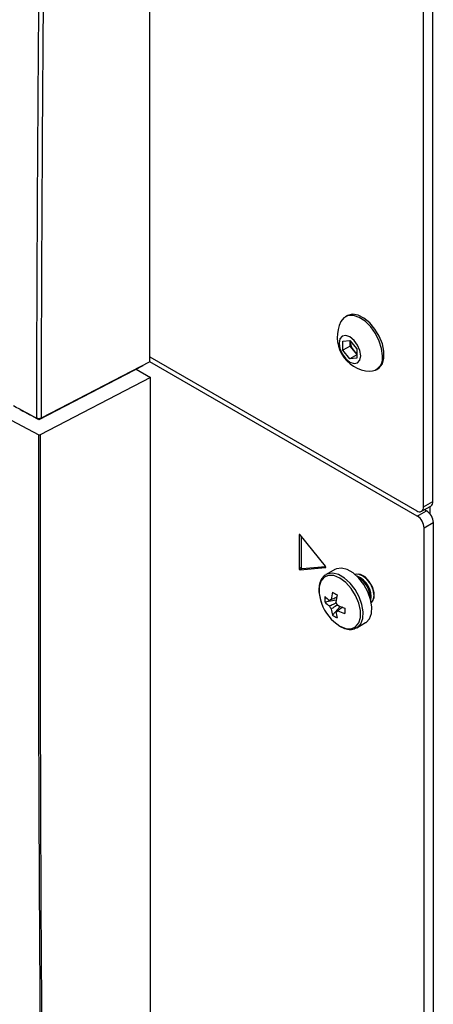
# Model space of a CAD drawing. Header units: millimetres. Extents: x 155400 to 158106, y 111257 to 114783.
# Tile 133 of 152: x 157780 to 157844, y 113990 to 114143. Entities that reach past the tile are written whole.
import ezdxf

# ---------------------------------------------------------------- set-up
doc = ezdxf.new("R2010")
doc.units = ezdxf.units.MM

msp = doc.modelspace()

# ---------------------------------------------------------------- linework, layer by layer
at = {"color": 7, "linetype": 'Continuous', "lineweight": 25}
for p, q in [((157844.22, 114067.98), (157844.22, 114396.8)), ((157800.47, 114089.62), (157800.47, 114395.82)), ((157842.81, 114067.17), (157842.81, 114395.99)), ((157830.97, 114096.74), (157830.71, 114096.59)), ((157830.34, 114092.83), (157831.4, 114092.92)), ((157831.4, 114092.92), (157832.47, 114091.6)), ((157830.34, 114091.41), (157830.34, 114092.83)), ((157831.45, 114092.05), (157830.34, 114091.41)), ((157831.4, 114090.09), (157830.34, 114091.41)), ((157831.45, 114092.76), (157831.45, 114092.87)), ((157831.45, 114092.86), (157831.45, 114092.76)), ((157831.45, 114092.05), (157831.45, 114092.76)), ((157831.98, 114091.39), (157831.45, 114092.05)), ((157832.47, 114090.78), (157831.98, 114091.39)), ((157832.47, 114091.6), (157832.47, 114090.19)), ((157800.47, 114090.38), (157841.75, 114066.55)), ((157832.47, 114090.71), (157831.4, 114090.09)), ((157832.47, 114090.19), (157831.4, 114090.09)), ((157799.41, 114089.01), (157783.32, 114080.65)), ((157800.47, 114089.62), (157783.65, 114080.88)), ((157798.36, 114088.47), (157800.56, 114087.2)), ((157799.41, 114089.01), (157799.41, 114089.07)), ((157841.83, 114065.75), (157800.47, 114089.63)), ((157835.46, 114088.36), (157835.72, 114088.52)), ((157800.56, 114087.2), (157783.5, 114078.33)), ((157800.56, 113947.25), (157800.56, 114087.2)), ((157780.41, 114082.24), (157780.41, 114082.19)), ((157778.16, 114081.07), (157783.3, 114078.33)), ((157842.5, 114066.48), (157843.91, 114067.29)), ((157842.81, 114067.17), (157844.22, 114067.98)), ((157843.78, 114067.22), (157843.78, 114066.1)), ((157841.83, 114065.75), (157843.25, 114066.57)), ((157842.95, 114066.74), (157843.25, 114066.57)), ((157842.9, 114063.91), (157844.31, 114064.73)), ((157844.31, 114064.73), (157844.31, 113696.47)), ((157823.64, 114062.9), (157823.54, 114062.84)), ((157823.54, 114062.84), (157823.54, 114057.6)), ((157827.62, 114057.97), (157823.7, 114062.85)), ((157823.89, 114062.61), (157823.89, 114057.81)), ((157842.9, 113695.65), (157842.9, 114063.91)), ((157824.05, 114057.61), (157827.65, 114057.93)), ((157823.89, 114057.81), (157823.54, 114057.6)), ((157823.7, 114057.41), (157827.62, 114057.76)), ((157824.05, 114057.61), (157823.7, 114057.41)), ((157827.66, 114057.78), (157827.62, 114057.76)), ((157829.08, 114057.48), (157827.74, 114056.7)), ((157827.52, 114052.46), (157829.3, 114052.8)), ((157828.71, 114050.41), (157829.89, 114051.77)), ((157829.25, 114050.93), (157829.43, 114051.05)), ((157832.48, 114048.47), (157833.83, 114049.25)), ((157832.43, 114048.44), (157832.48, 114048.47))]:
    msp.add_line(p, q, dxfattribs=at)
at = {"color": 7, "linetype": 'Continuous', "lineweight": 25, "flags": 128}
for points in [[(157836.44, 114090.54), (157836.31, 114091.65), (157835.95, 114092.83), (157835.37, 114093.99), (157834.63, 114095.03), (157833.76, 114095.88), (157832.85, 114096.48), (157831.96, 114096.78), (157831.14, 114096.76), (157830.48, 114096.43), (157830.02, 114095.83)], [(157835.72, 114088.52), (157835.95, 114088.68), (157836.43, 114089.31), (157836.68, 114090.18), (157836.68, 114091.24), (157836.43, 114092.4), (157835.95, 114093.57), (157835.29, 114094.68), (157834.47, 114095.64), (157833.58, 114096.37), (157832.67, 114096.82), (157831.8, 114096.97), (157831.06, 114096.79), (157830.97, 114096.74)], [(157833.08, 114090.54), (157832.96, 114091.35), (157832.59, 114092.19), (157832.05, 114092.93), (157831.4, 114093.45), (157830.76, 114093.67), (157830.22, 114093.56), (157829.85, 114093.15), (157829.73, 114092.48), (157829.85, 114091.66), (157830.22, 114090.82), (157830.76, 114090.09), (157831.4, 114089.57), (157832.05, 114089.34), (157832.59, 114089.45), (157832.96, 114089.87), (157833.08, 114090.54)], [(157783.32, 114080.65), (157782.96, 114080.84), (157782.59, 114081.03), (157782.23, 114081.23), (157781.87, 114081.42), (157781.5, 114081.61), (157781.14, 114081.81), (157780.78, 114082), (157780.41, 114082.19)], [(157823.7, 114062.85), (157823.67, 114062.88), (157823.64, 114062.9), (157823.62, 114062.91), (157823.59, 114062.91), (157823.57, 114062.91), (157823.55, 114062.89), (157823.54, 114062.87), (157823.54, 114062.84)], [(157827.62, 114057.76), (157827.64, 114057.76), (157827.66, 114057.78), (157827.67, 114057.8), (157827.67, 114057.83), (157827.67, 114057.87), (157827.66, 114057.9), (157827.64, 114057.94), (157827.62, 114057.97)], [(157829.85, 114048.71), (157830.76, 114048.34), (157831.59, 114048.3), (157832.28, 114048.59), (157832.78, 114049.2), (157833.04, 114050.06), (157833.04, 114051.12), (157832.78, 114052.29), (157832.28, 114053.47), (157831.59, 114054.56), (157830.76, 114055.48), (157829.85, 114056.15), (157828.94, 114056.53), (157828.11, 114056.57), (157827.41, 114056.28), (157826.92, 114055.67), (157826.66, 114054.8), (157826.66, 114053.75), (157826.92, 114052.58), (157827.03, 114052.25)], [(157832.48, 114048.47), (157832.56, 114048.52), (157833.09, 114049.08), (157833.4, 114049.9), (157833.46, 114050.92), (157833.27, 114052.06), (157832.85, 114053.24), (157832.23, 114054.37), (157831.45, 114055.37), (157830.57, 114056.16), (157829.65, 114056.69), (157828.77, 114056.92), (157827.99, 114056.82), (157827.7, 114056.68)], [(157833.83, 114049.25), (157833.91, 114049.3), (157834.44, 114049.86), (157834.75, 114050.68), (157834.81, 114051.69), (157834.62, 114052.84), (157834.2, 114054.02), (157833.58, 114055.15), (157832.8, 114056.15), (157831.92, 114056.94), (157831, 114057.47), (157830.12, 114057.69), (157829.34, 114057.6), (157829.08, 114057.48)], [(157834.73, 114052.37), (157834.88, 114052.49), (157835.16, 114053.07), (157835.18, 114053.88), (157834.91, 114054.78), (157834.41, 114055.64), (157833.76, 114056.33), (157833.06, 114056.72), (157832.42, 114056.76), (157832.23, 114056.69)], [(157834.73, 114052.37), (157835.01, 114052.75), (157835.14, 114053.45), (157835.01, 114054.31), (157834.63, 114055.19), (157834.05, 114055.97), (157833.38, 114056.51), (157832.7, 114056.75), (157832.23, 114056.69)]]:
    msp.add_lwpolyline(points, dxfattribs=at)
at = {"color": 7, "linetype": 'Continuous', "lineweight": 25}
for centre, radius, start, end in [((157834.77, 114093.45), 5.32, 153.3357, 266.6589), ((157833.75, 114092.86), 2.3, 182.6393, 219.7721), ((157833.54, 114092.61), 1.98, 218.0623, 237.233), ((157834.43, 114090.18), 2.04, 270.6605, 10.0847), ((157842.16, 114067.06), 0.655, 230.7967, 9.214), ((157843.51, 114067.89), 0.719, 304.0564, 7.2558), ((157840.59, 114063.81), 2.31, 2.6055, 57.3945), ((157842.01, 114064.62), 2.31, 2.6055, 57.3945), ((157823.74, 114057.6), 0.198, 178.8081, 258.781), ((157824.09, 114057.8), 0.198, 178.8081, 258.781), ((157831.28, 114053.26), 3.41, 350.7847, 68.5328), ((157830.97, 114053.08), 3.6, 358.8506, 61.144), ((157833.04, 114052.88), 5.53, 175.64, 184.36), ((157831.45, 114057.12), 5.48, 224.1814, 234.2778), ((157838.25, 114051.9), 9.77, 167.7, 174.567), ((157837.32, 114068.06), 16.5, 238.5426, 241.4628), ((157838.98, 114051.48), 9.77, 167.7, 174.567), ((157833.66, 114054.64), 7.05, 199.7782, 237.2294), ((157831.45, 114056.28), 5.48, 224.1814, 234.2778), ((157828.55, 114052.47), 0.36, 94.0392, 145.9716), ((157829.91, 114052.47), 1.77, 201.1423, 218.8577), ((157827.87, 114051.29), 1.77, 21.1423, 38.8577), ((157833.59, 114060.82), 9.77, 245.4356, 252.3023), ((157833.98, 114051.9), 5.48, 185.7248, 195.8206), ((157831.83, 114054.97), 5.53, 235.6424, 244.363), ((157829.23, 114051.29), 0.36, 274.0392, 325.9716), ((157834.71, 114051.48), 5.48, 185.7248, 195.8206), ((157833.59, 114059.97), 9.77, 245.4356, 252.3023), ((157847.11, 114051.09), 16.5, 178.5397, 181.4603)]:
    msp.add_arc(centre, radius, start, end, dxfattribs=at)
for points, knots in [([(157782.98, 114080.88), (157782.98, 114083.83), (157783, 114089.75), (157783.03, 114098.64), (157783.07, 114107.56), (157783.11, 114116.5), (157783.17, 114125.48), (157783.23, 114134.48), (157783.3, 114143.5), (157783.37, 114152.54), (157783.46, 114161.59), (157783.55, 114170.67), (157783.65, 114179.75), (157783.76, 114188.85), (157783.88, 114197.96), (157784, 114207.07), (157784.13, 114216.19), (157784.27, 114225.31), (157784.47, 114237.19), (157784.72, 114251.79), (157785.06, 114269.09), (157785.41, 114286.32), (157785.8, 114303.48), (157786.22, 114320.62), (157786.66, 114337.73), (157787.13, 114354.85), (157787.62, 114371.98), (157787.98, 114383.4), (157788.15, 114389.12)], [0, 0, 0, 0, 0.028954, 0.057987, 0.087107, 0.116308, 0.145584, 0.174927, 0.204329, 0.233783, 0.26328, 0.292815, 0.322378, 0.351964, 0.381566, 0.411177, 0.440791, 0.470401, 0.5, 0.556428, 0.61247, 0.668205, 0.723711, 0.779065, 0.83433, 0.889549, 0.94476, 1, 1, 1, 1]), ([(157788.83, 114389.1), (157788.02, 114363.23), (157787.3, 114337.4), (157786.05, 114285.84), (157785.52, 114260.11), (157784.67, 114208.74), (157784.34, 114183.1), (157783.85, 114131.92), (157783.7, 114106.37), (157783.65, 114080.88)], [0, 0, 0, 0, 0.25, 0.25, 0.5, 0.5, 0.75, 0.75, 1, 1, 1, 1]), ([(157783.65, 114080.88), (157783.63, 114080.87), (157783.6, 114080.86), (157783.55, 114080.84), (157783.48, 114080.82), (157783.4, 114080.81), (157783.31, 114080.8), (157783.22, 114080.81), (157783.13, 114080.82), (157783.05, 114080.85), (157783, 114080.87), (157782.98, 114080.88)], [0, 0, 0, 0, 0.082732, 0.165834, 0.250562, 0.374214, 0.499933, 0.622783, 0.749443, 0.874454, 1, 1, 1, 1]), ([(157788.48, 113736.31), (157787.75, 113760.43), (157786.29, 113808.66), (157784.77, 113881.39), (157784.07, 113931.18), (157783.76, 113961.24), (157783.54, 113985.1), (157783.28, 114025.22), (157783.29, 114060.91), (157783.3, 114078.33)], [0, 0, 0, 0, 0.213269, 0.426541, 0.639809, 0.649744, 0.689484, 0.848445, 1, 1, 1, 1]), ([(157783.3, 114078.33), (157783.31, 114078.33), (157783.34, 114078.32), (157783.39, 114078.31), (157783.44, 114078.31), (157783.48, 114078.32), (157783.49, 114078.33), (157783.5, 114078.33)], [0, 0, 0, 0, 0.228433, 0.456865, 0.685298, 0.913731, 1, 1, 1, 1]), ([(157783.5, 114078.33), (157783.5, 114057.63), (157783.49, 114016.24), (157783.96, 113956.7), (157784.69, 113899.63), (157785.7, 113845.02), (157787, 113790.56), (157788.12, 113754.39), (157788.68, 113736.31)], [0, 0, 0, 0, 0.1800912, 0.3601906, 0.5201317, 0.6800726, 0.8400363, 1, 1, 1, 1]), ([(157827.71, 114056.65), (157827.66, 114056.63), (157827.38, 114056.52), (157827.01, 114056.03), (157826.68, 114055.27), (157826.59, 114054.31), (157826.69, 114053.28), (157826.93, 114052.58), (157827.04, 114052.26)], [0, 0, 0, 0, 0.037791, 0.228231, 0.418766, 0.617712, 0.823002, 1, 1, 1, 1]), ([(157828.25, 114051.83), (157828.33, 114051.87), (157828.67, 114052.03), (157829.01, 114052.2), (157829.27, 114052.33)], [0, 0, 0, 0, 0.23369, 1, 1, 1, 1]), ([(157828.53, 114052.83), (157828.6, 114052.86), (157828.88, 114053), (157829.17, 114053.14), (157829.38, 114053.24)], [0, 0, 0, 0, 0.257038, 1, 1, 1, 1]), ([(157829.51, 114052.02), (157829.25, 114051.84), (157828.93, 114051.62), (157828.6, 114051.4), (157828.53, 114051.35)], [0, 0, 0, 0, 0.775243, 1, 1, 1, 1]), ([(157830.31, 114051.63), (157830.12, 114051.5), (157829.86, 114051.32), (157829.59, 114051.14), (157829.53, 114051.09)], [0, 0, 0, 0, 0.74301, 1, 1, 1, 1]), ([(157829.89, 114048.68), (157830.05, 114048.6), (157830.51, 114048.35), (157831.25, 114048.18), (157831.96, 114048.2), (157832.29, 114048.41), (157832.41, 114048.48)], [0, 0, 0, 0, 0.181956, 0.528848, 0.834368, 1, 1, 1, 1])]:
    msp.add_open_spline(points, degree=3, knots=knots, dxfattribs=at)
msp.add_open_spline([(157782.98, 114080.88), (157781.77, 114081.52), (157780.57, 114082.16), (157779.37, 114082.79)], degree=3, dxfattribs=at)

doc.saveas('drawing.dxf')
